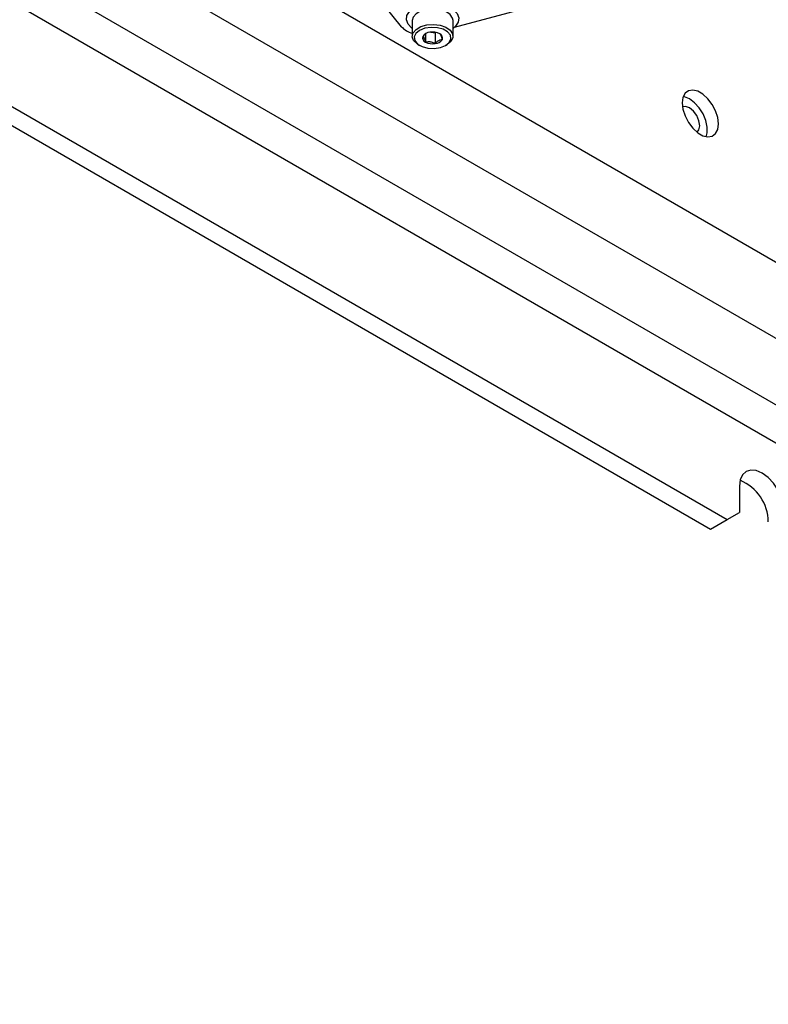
# Model space of a CAD drawing. Header units: millimetres. Extents: x 16 to 577, y 6 to 416.
# Tile 84 of 119: x 487 to 505, y 223 to 247. Entities that reach past the tile are written whole.
import ezdxf

# ---------------------------------------------------------------- set-up
doc = ezdxf.new("R2010")
doc.units = ezdxf.units.MM

msp = doc.modelspace()

# ---------------------------------------------------------------- linework, layer by layer
at = {"color": 7, "linetype": 'Continuous', "lineweight": 25}
for p, q in [((463.1658, 265.257), (531.6542, 225.7195)), ((462.3577, 263.8573), (530.846, 224.3198)), ((529.4318, 223.5034), (460.9435, 263.0409)), ((460.5394, 262.341), (529.0278, 222.8035)), ((496.053, 246.734), (489.2911, 255.1052)), ((502.3019, 248.0522), (497.3371, 246.7157)), ((496.3128, 246.8896), (496.3128, 246.5046)), ((497.3128, 246.5046), (497.3128, 246.8896)), ((496.6378, 246.5597), (496.6378, 246.3628)), ((496.7712, 246.6046), (496.8768, 246.5883)), ((496.8768, 246.5883), (496.8947, 246.5986)), ((496.8768, 246.5883), (496.8768, 246.3258)), ((496.4592, 246.3006), (496.4945, 246.2801)), ((497.131, 246.2801), (497.1664, 246.3006)), ((485.5407, 245.3418), (504.0265, 234.6702)), ((485.1366, 245.1086), (503.6224, 234.4369)), ((504.3295, 235.4868), (504.3295, 234.8452)), ((504.0265, 234.6702), (504.3295, 234.8452)), ((503.6224, 234.4369), (504.0265, 234.6702))]:
    msp.add_line(p, q, dxfattribs=at)
at = {"color": 7, "linetype": 'Continuous', "lineweight": 25, "flags": 128}
for points in [[(496.3128, 246.6971), (496.2981, 246.708), (496.2105, 246.8007), (496.1716, 246.9039), (496.1846, 247.0093), (496.2486, 247.1083), (496.3582, 247.1928)], [(497.3128, 246.8896), (497.3021, 246.9488), (497.2423, 247.0373), (497.1359, 247.1098), (496.9945, 247.1585), (496.8334, 247.178), (496.6701, 247.1662), (496.5222, 247.1245), (496.4059, 247.0573), (496.3336, 246.9719), (496.3128, 246.8896)], [(496.3582, 247.1928), (496.5047, 247.2561), (496.6761, 247.293), (496.8586, 247.3006), (497.0374, 247.2781), (497.198, 247.2275), (497.3274, 247.1528), (497.4151, 247.0601), (497.454, 246.9569), (497.4409, 246.8515), (497.377, 246.7525), (497.3128, 246.6971)], [(496.4592, 246.3006), (496.4312, 246.3181), (496.347, 246.3997), (496.3132, 246.4927), (496.3336, 246.587), (496.4059, 246.6724), (496.5222, 246.7396), (496.6701, 246.7813), (496.8334, 246.793), (496.9945, 246.7735), (497.1359, 246.7249), (497.2423, 246.6524), (497.3021, 246.5639), (497.3089, 246.4689), (497.262, 246.3779), (497.1663, 246.3005), (497.1663, 246.3005)], [(497.131, 246.2801), (497.2206, 246.354), (497.2611, 246.4412), (497.2474, 246.531), (497.1814, 246.6128), (497.0709, 246.6766), (496.9292, 246.7147), (496.7736, 246.7226), (496.6226, 246.6993), (496.4946, 246.6475), (496.4049, 246.5736), (496.3645, 246.4865), (496.3781, 246.3966), (496.4442, 246.3148), (496.5547, 246.251), (496.6963, 246.2129), (496.852, 246.205), (497.003, 246.2284), (497.131, 246.2801)], [(503.8144, 244.3574), (503.7964, 244.5123), (503.7438, 244.6756), (503.661, 244.8338), (503.5545, 244.9742), (503.4331, 245.0855), (503.3066, 245.1585), (503.1853, 245.1874), (503.0788, 245.1699), (502.996, 245.1073), (502.9434, 245.0047), (502.9254, 244.8705), (502.9434, 244.7155), (502.996, 244.5523), (503.0788, 244.3941), (503.1853, 244.2537), (503.3066, 244.1424), (503.4331, 244.0694), (503.5545, 244.0405), (503.661, 244.058), (503.7438, 244.1206), (503.7964, 244.2231), (503.8144, 244.3574)], [(503.5169, 244.0447), (503.5402, 244.1365), (503.5402, 244.2813), (503.5048, 244.4406), (503.4371, 244.6015), (503.3423, 244.751), (503.2283, 244.8769), (503.1042, 244.9692), (502.9801, 245.0202), (502.9505, 245.0259)], [(503.2896, 244.1555), (503.3375, 244.2143), (503.3568, 244.3148), (503.3375, 244.4375), (503.2828, 244.5637), (503.2009, 244.6742), (503.1042, 244.7522), (503.0076, 244.7858), (502.9327, 244.7736)], [(505.4407, 234.8453), (505.4218, 235.0223), (505.3663, 235.2091), (505.278, 235.3929), (505.1629, 235.5613), (505.0289, 235.7027), (504.8851, 235.8076), (504.7413, 235.8688), (504.6073, 235.882), (504.4923, 235.8465), (504.404, 235.7646), (504.3485, 235.6419), (504.3295, 235.4868)]]:
    msp.add_lwpolyline(points, dxfattribs=at)
at = {"color": 7, "linetype": 'Continuous', "lineweight": 25}
for centre, radius, start, end in [((496.4453, 247.0966), 0.5341, 222.74744, 255.63628), ((496.6763, 246.4645), 0.1088, 160.539, 249.25792), ((496.7623, 246.3763), 0.2259, 93.4335, 146.56112), ((496.8132, 246.2275), 0.3798, 62.64283, 99.7711), ((496.8633, 246.5513), 0.2259, 273.4335, 326.56112), ((496.9492, 246.4631), 0.1088, 340.539, 69.25792), ((496.8124, 246.7002), 0.3798, 242.64283, 279.7711), ((503.9157, 234.5979), 1.121, 0.72089, 67.41865)]:
    msp.add_arc(centre, radius, start, end, dxfattribs=at)
for points, knots in [([(496.6612, 246.5781), (496.6608, 246.578), (496.6403, 246.5704), (496.6094, 246.5399), (496.5823, 246.5102), (496.5738, 246.5008)], [0, 0, 0, 0, 0.0122452, 0.6878416, 1, 1, 1, 1]), ([(496.5738, 246.5008), (496.5829, 246.493), (496.5986, 246.4797), (496.6214, 246.4215), (496.6328, 246.3808), (496.6378, 246.3628)], [0, 0, 0, 0, 0.43911654, 0.75136694, 1, 1, 1, 1]), ([(496.6378, 246.3628), (496.672, 246.3695), (496.7306, 246.3809), (496.8157, 246.3587), (496.858, 246.3359), (496.8768, 246.3258)], [0, 0, 0, 0, 0.4391165, 0.7513669, 1, 1, 1, 1]), ([(496.8768, 246.3258), (496.8854, 246.3354), (496.9125, 246.3658), (496.9624, 246.4071), (497.0139, 246.4253), (497.0418, 246.4264), (497.0518, 246.4268)], [0, 0, 0, 0, 0.1560255, 0.4937074, 0.8190578, 1, 1, 1, 1]), ([(497.0518, 246.4268), (497.0426, 246.4586), (497.0269, 246.5129), (497.0041, 246.5529), (496.9928, 246.5612), (496.9877, 246.5648)], [0, 0, 0, 0, 0.43911654, 0.75136694, 1, 1, 1, 1])]:
    msp.add_open_spline(points, degree=3, knots=knots, dxfattribs=at)

doc.saveas('drawing.dxf')
